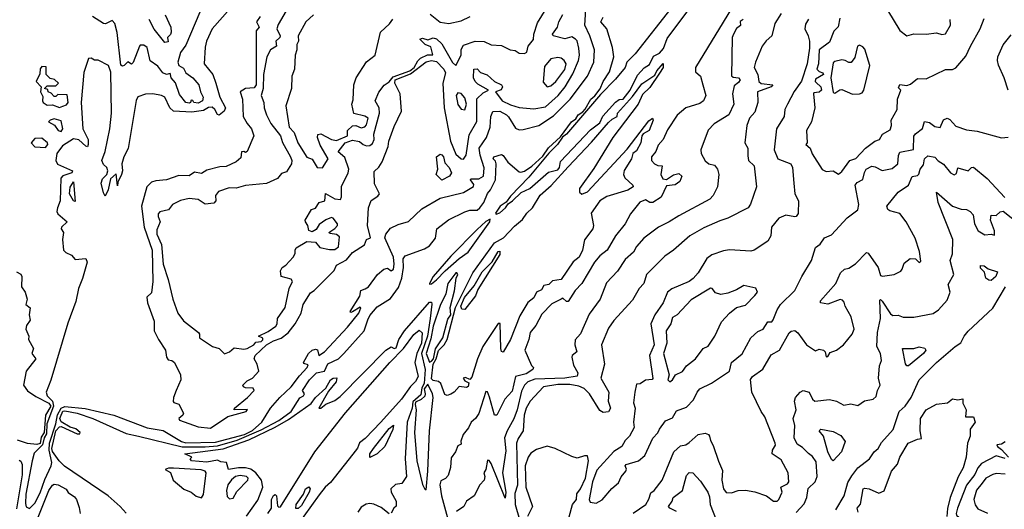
# Model space of a CAD drawing. Extents: x 1995148 to 2088947, y 769131 to 906009.
# Tile 74 of 256: x 2035548 to 2041161, y 783038 to 785827. Entities that reach past the tile are written whole.
import ezdxf

# ---------------------------------------------------------------- set-up
doc = ezdxf.new("R2010")
doc.units = 0

msp = doc.modelspace()

# ---------------------------------------------------------------- linework, layer by layer
at = {"layer": '0CON05XD'}
for points in [[(2037080, 785900), (2037021.3, 785798.7), (2037014.6, 785775), (2037033.1, 785735), (2037030.4, 785725), (2037008.5, 785705), (2037011.9, 785675), (2036977.5, 785655), (2036957.5, 785615), (2036937.9, 785515), (2036936.6, 785435), (2036923.8, 785395), (2036939.5, 785355), (2036941.4, 785325), (2036954.5, 785285), (2036980.4, 785235), (2037033.9, 785165), (2037046.8, 785126.8), (2037092.7, 785045), (2037099.4, 785025), (2037097.5, 785005), (2037068.9, 784961.1), (2037039.7, 784950.3), (2037018.2, 784921.8), (2036955, 784893.3), (2036835, 784882.1), (2036782.9, 784867.1), (2036741.5, 784868.5), (2036681.5, 784848.5), (2036664.2, 784825), (2036665.6, 784794.4), (2036655, 784781.2), (2036605, 784776.7), (2036565, 784802.5), (2036515, 784808.8), (2036465, 784796.2), (2036420, 784775), (2036397, 784743), (2036347.9, 784732.1), (2036338.2, 784721.8), (2036337.1, 784705), (2036348.6, 784675), (2036330.6, 784629.4), (2036330, 784605), (2036357, 784547), (2036366, 784435), (2036395, 784346.7), (2036420.5, 784235), (2036449.5, 784155), (2036481.7, 784111.7), (2036566.7, 784045), (2036573.3, 784035), (2036573.3, 784015), (2036646.7, 783965), (2036685, 783953.5), (2036715.7, 783924.3), (2036745, 783934.4), (2036771.5, 783958.5), (2036825, 783950.5), (2036845, 783953.6), (2036882.9, 783975), (2036895, 783990), (2036924.4, 783994.4), (2036935, 784002.9), (2036935, 784012.5), (2036910, 784025), (2036965, 784051.4), (2037008.1, 784081.9), (2037016.6, 784095), (2037018, 784125), (2037062.2, 784187.8), (2037084.6, 784295), (2037103.1, 784335), (2037095, 784348), (2037038, 784365), (2037033.9, 784396.2), (2037044, 784416), (2037065, 784428.6), (2037107.1, 784475), (2037118.8, 784495), (2037117.5, 784515), (2037125, 784527.5), (2037185, 784563.3), (2037235, 784560), (2037260, 784530), (2037315, 784517.5), (2037345, 784518.8), (2037366.1, 784533.9), (2037370.7, 784590.7), (2037355, 784603.3), (2037318.3, 784608.3), (2037310, 784615), (2037345, 784637.5), (2037360, 784655), (2037360, 784665), (2037335, 784696.2), (2037325, 784699.2), (2037292.6, 784687.4), (2037255, 784660.8), (2037238.3, 784631.7), (2037215, 784618.8), (2037196.2, 784626.2), (2037191.2, 784655), (2037176.7, 784675), (2037176.2, 784685), (2037212.5, 784745), (2037235, 784753.8), (2037254.4, 784785.6), (2037286.7, 784795), (2037292.3, 784837.7), (2037345, 784806.9), (2037377, 784803), (2037382.7, 784817.3), (2037382.5, 784877.5), (2037421.1, 784955), (2037424.5, 784975), (2037401.2, 785041.2), (2037364, 785075), (2037403.4, 785125), (2037445, 785141.3), (2037485, 785132.8), (2037505.2, 785115.2), (2037525, 785108.6), (2037545, 785110.7), (2037558.8, 785121.2), (2037569.2, 785145), (2037566.3, 785175), (2037599.6, 785295), (2037597.1, 785325), (2037574.1, 785364.1), (2037595, 785414.5), (2037625, 785453.5), (2037655, 785472.8), (2037678, 785502), (2037772.6, 785535), (2037796.2, 785555), (2037817.2, 785592.9), (2037832.9, 785607.1), (2037872.9, 785627.1), (2037902.9, 785627.1), (2037891.7, 785671.7), (2037860, 785685), (2037830, 785715), (2037845, 785720.8), (2037875, 785712.5), (2037905, 785723.1), (2037925, 785717.1), (2037955, 785688.9), (2038015, 785583.6), (2038035, 785566.2), (2038065.6, 785625), (2038063.9, 785656.1), (2038078.6, 785681.4), (2038145, 785704.4), (2038195, 785702.5), (2038235, 785684.2), (2038295, 785680), (2038344.2, 785654.2), (2038371.7, 785651.7), (2038395, 785636.7), (2038425, 785633.3), (2038438.3, 785641.7), (2038447.5, 785675), (2038476.4, 785713.6), (2038478.8, 785745), (2038500.6, 785809.4), (2038588.6, 785955)], [(2039258.9, 785891.1), (2039057.1, 785632.9), (2039008.9, 785585), (2039000.4, 785555), (2038945, 785488.1), (2038859.4, 785400.6), (2038665.7, 785174.3), (2038643, 785157), (2038613.3, 785115), (2038563.9, 785066.1), (2038450, 784930), (2038345, 784822.5), (2038321.7, 784788.3), (2038286.7, 784765), (2038260, 784725), (2038265, 784720), (2038285, 784727.5), (2038316.7, 784755), (2038331.7, 784778.3), (2038357.5, 784795), (2038407, 784843), (2038456.2, 784865), (2038562.2, 784957.8), (2038615, 784971.2), (2038625.2, 784985), (2038630.2, 785019.8), (2038801.1, 785198.9), (2038855, 785239.3), (2038871.9, 785278.1), (2038943.6, 785356.3), (2038965, 785371.5), (2038987.5, 785375), (2039028, 785425), (2039068.9, 785511.1), (2039108.3, 785551.7), (2039138.7, 785571.3), (2039161.4, 785618.6), (2039195, 785635.8), (2039218, 785662.1), (2039239.8, 785720.2), (2039386, 785915)], [(2039625.7, 785925), (2039400.5, 785555), (2039399.7, 785529.7), (2039428, 785505), (2039442.9, 785455), (2039460, 785395), (2039446, 785365), (2039425, 785348.6), (2039345.6, 785324.4), (2039295, 785282.5), (2039240.7, 785199.3), (2039215.7, 785145), (2039187.9, 785112.1), (2039174.4, 785075.6), (2039150, 785045), (2039150, 785025), (2039166, 785006), (2039185, 784996), (2039210, 784995), (2039202.5, 784945), (2039215, 784920), (2039235, 784917.5), (2039275, 784943.8), (2039305, 784951.2), (2039323.3, 784935), (2039312, 784905), (2039285, 784886.2), (2039235, 784880), (2039204.1, 784815.9), (2039157.5, 784785), (2039140, 784785), (2039115, 784801.2), (2039082.9, 784787.1), (2039029.7, 784720.3), (2038999.2, 784665), (2038943.5, 784596.5), (2038896.1, 784513.9), (2038855, 784481.2), (2038824.4, 784445.6), (2038751.9, 784325)], [(2035764.3, 784755.7), (2035759.2, 784735), (2035765, 784721.4), (2035818, 784675), (2035786.7, 784645), (2035784.2, 784635.8), (2035797.5, 784615), (2035792.5, 784575), (2035798.8, 784515), (2035811.4, 784501.4), (2035843.3, 784485), (2035865, 784461.2), (2035925, 784466.7), (2035932.5, 784445), (2035906.8, 784353.2), (2035882.9, 784295), (2035868.6, 784221.4), (2035822.6, 784097.4), (2035725, 783774.3), (2035698.4, 783705), (2035705.2, 783685), (2035735, 783654), (2035741.6, 783625), (2035703.7, 783525), (2035701.7, 783468.3), (2035687.1, 783445), (2035679.1, 783405), (2035631.4, 783358.6), (2035619.6, 783315), (2035583.2, 783125), (2035582.2, 783072.2), (2035585, 783052.5), (2035603.6, 783043.6), (2035635, 783074), (2035665, 783131.9), (2035691.2, 783208.8), (2035728, 783285), (2035732.2, 783305), (2035715.8, 783375), (2035717.5, 783415), (2035755.1, 783525), (2035763.5, 783576.5), (2035785, 783614), (2035805, 783624), (2035921.5, 783611.5), (2036084.6, 783574.6), (2036275, 783501.6), (2036366.7, 783486.7), (2036470.5, 783425), (2036496, 783416), (2036665, 783419.7), (2036830, 783465), (2036875, 783487.7), (2036928.6, 783535), (2036977.1, 783615), (2037031.1, 783675), (2037096.5, 783735), (2037142.2, 783797.8), (2037187.5, 783845), (2037191.7, 783861.7), (2037168.3, 783868.3), (2037166.7, 783875), (2037195, 783925.6), (2037215, 783944.4), (2037235, 783950), (2037245.9, 783945.9), (2037253.3, 783913.3), (2037285, 783934.6), (2037416.2, 784075), (2037480.6, 784155), (2037492.5, 784185), (2037489.3, 784189.3), (2037445, 784163.3), (2037435, 784160), (2037432.5, 784165), (2037487.8, 784252.2), (2037492.5, 784285), (2037516.7, 784293.3), (2037536, 784305), (2037588, 784375), (2037623.7, 784406.3), (2037645, 784412), (2037665, 784396.7), (2037678.1, 784405), (2037683.3, 784435), (2037678.9, 784475), (2037630, 784585), (2037634.6, 784605.4), (2037661.1, 784638.9), (2037705, 784660.6), (2037765, 784677.5), (2037840.9, 784749.1), (2037945, 784811.2), (2038077.7, 784842.3), (2038135, 784877.5), (2038137.3, 784887.3), (2038117.5, 784915), (2038120, 784920), (2038165, 784921.1), (2038192.9, 784935), (2038196.2, 784983.8), (2038172.9, 785055), (2038167.1, 785095), (2038208.2, 785155), (2038229.1, 785215), (2038234.6, 785275.4), (2038245, 785304), (2038285, 785305.4), (2038322.5, 785285), (2038335, 785274.3), (2038375, 785209.2), (2038395, 785200), (2038418.3, 785201.7), (2038506.6, 785223.4), (2038590.4, 785279.6), (2038686.5, 785375), (2038784.5, 785505), (2038820.9, 785585), (2038824.5, 785655), (2038798.9, 785735), (2038769.7, 785795), (2038774.4, 785885.6)], [(2036748.7, 785891.3), (2036645, 785774), (2036612.7, 785705), (2036605, 785670), (2036600.6, 785575), (2036650, 785515), (2036667.1, 785465), (2036689.1, 785385), (2036720.8, 785325), (2036714.3, 785305.7), (2036685, 785283.3), (2036675, 785287.5), (2036661.4, 785315), (2036645, 785328.2), (2036625, 785326.5), (2036595, 785310.4), (2036529.6, 785300.4), (2036425, 785306.4), (2036404.5, 785325), (2036375.6, 785385), (2036355.9, 785395.9), (2036306.4, 785403.6), (2036265, 785402.3), (2036222.5, 785387.5), (2036212.7, 785367.3), (2036166.2, 785093.8), (2036141.2, 785045), (2036130, 785005), (2036134, 784965), (2036129.2, 784945), (2036108.3, 784901.7), (2036105, 784880), (2036098.3, 784948.3), (2036065, 784920), (2036051.9, 784858.1), (2036035, 784822.5), (2036025, 784840), (2036013.4, 784896.6), (2036020, 784920), (2036044.2, 784945.8), (2036050.8, 784965), (2036044.5, 784984.5), (2036025, 785001.2), (2036015.5, 785025), (2036035.3, 785075.3), (2036062.5, 785205), (2036071.1, 785295), (2036068.6, 785528.6), (2036055, 785566.2), (2035995, 785596.2), (2035975, 785596.2), (2035955, 785608), (2035941.2, 785605), (2035913.6, 785526.4), (2035899.1, 785355), (2035908.2, 785205), (2035937.7, 785145), (2035938.6, 785115), (2035935, 785102.5), (2035925, 785106), (2035885, 785143.1), (2035855, 785147.5), (2035791.7, 785108.3), (2035760, 785065), (2035754.6, 785025), (2035763.9, 785003.9), (2035850, 784965), (2035845.7, 784954.3), (2035795, 784937.5), (2035782.9, 784925), (2035778.4, 784795), (2035764.3, 784755.7)], [(2036918.6, 785845), (2036897.1, 785815), (2036913.8, 785785), (2036896.6, 785763.4), (2036895.8, 785455.8), (2036885, 785438.2), (2036835, 785434.8), (2036804.4, 785415), (2036817.7, 785375), (2036821.4, 785275), (2036844, 785235), (2036870, 785205), (2036882.5, 785165), (2036845, 785076.7), (2036835, 785070), (2036825, 785076.7), (2036812.5, 785075), (2036809.5, 785040.5), (2036782.1, 785017.9), (2036725, 784990), (2036688.8, 784988.8), (2036615, 784970.6), (2036585, 784951.2), (2036545, 784959), (2036515, 784938.4), (2036455, 784939.6), (2036385, 784915.2), (2036325, 784909.2), (2036299.4, 784900.6), (2036273.3, 784875), (2036241.9, 784765), (2036258.5, 784645), (2036303.8, 784515), (2036307.8, 784335), (2036299.5, 784270.5), (2036273.8, 784246.2), (2036275.8, 784215), (2036315, 784110), (2036313.8, 784055), (2036338.6, 784005), (2036380, 783945), (2036384.3, 783905), (2036395, 783889.2), (2036415.8, 783885.8), (2036430, 783875), (2036464.1, 783804.1), (2036466.5, 783775), (2036439.8, 783715), (2036424.5, 783674.5), (2036423.1, 783653.1), (2036426.2, 783646.2), (2036455, 783637.5), (2036481.2, 783585), (2036478.8, 783575), (2036455.8, 783555), (2036460, 783545), (2036565, 783508.2), (2036635, 783500), (2036735, 783566), (2036838.8, 783595), (2036846.4, 783606.4), (2036770, 783605), (2036772.5, 783615), (2036845.8, 783675), (2036883.8, 783715), (2036878.6, 783728.6), (2036835, 783730), (2036823.3, 783735), (2036820, 783745), (2036845, 783770.8), (2036875, 783785.7), (2036911.9, 783825), (2036901.8, 783865), (2036884.3, 783895), (2036889.5, 783915), (2036955, 783974.4), (2036995, 783998.1), (2037037.9, 784012.1), (2037077.6, 784042.4), (2037119.2, 784095), (2037153.1, 784155), (2037164.5, 784205), (2037205, 784271.2), (2037226.2, 784283.8), (2037341.6, 784398.4), (2037355, 784428.1), (2037410.8, 784459.2), (2037445, 784500), (2037514.3, 784545), (2037525.8, 784574.2), (2037548.8, 784585), (2037530.9, 784655), (2037535.8, 784755), (2037552.1, 784797.9), (2037589.1, 784820.9), (2037600, 784835), (2037571.5, 784891.5), (2037568, 784962), (2037595, 784987.1), (2037615, 785017.2), (2037649.4, 785105), (2037652.6, 785135), (2037682, 785218), (2037724, 785305), (2037717.1, 785405), (2037687.1, 785465), (2037687.8, 785485), (2037775, 785517.8), (2037865, 785587), (2037895, 785593.8), (2037925, 785588), (2037966, 785545), (2037975.8, 785525), (2037960.9, 785465), (2037967.3, 785325), (2038004, 785135), (2038035, 785060.8), (2038065, 785034.2), (2038077.3, 785032.7), (2038094, 785055), (2038109.7, 785170.3), (2038153.3, 785246.7), (2038154.5, 785375.5), (2038190.7, 785409.3), (2038220, 785425), (2038159.9, 785459.9), (2038145.4, 785475), (2038135.5, 785495), (2038136.2, 785545), (2038155, 785547.5), (2038175.7, 785525.7), (2038212.1, 785512.1), (2038255.6, 785475.6), (2038293.8, 785455), (2038300, 785445), (2038292.9, 785427.1), (2038260, 785415), (2038298.8, 785365), (2038345, 785341.5), (2038395, 785326.9), (2038478.3, 785318.3), (2038545, 785331.2), (2038618.2, 785395), (2038656.9, 785445), (2038701.2, 785518.8), (2038733.8, 785595), (2038740, 785625), (2038735.9, 785665), (2038725, 785706.2), (2038716.6, 785716.6), (2038695, 785728.6), (2038655, 785717.3), (2038590, 785735), (2038584.6, 785745), (2038613.5, 785785), (2038620.8, 785815), (2038645, 785856.2)], [(2036378.2, 785855), (2036410, 785785), (2036411.2, 785755), (2036407.8, 785742.2), (2036390, 785725), (2036395, 785700), (2036375, 785696.7), (2036315, 785772.9), (2036286.9, 785826.9)], [(2036575, 785868.8), (2036495, 785682.5), (2036465, 785640), (2036449.2, 785585), (2036455, 785566.7), (2036481.2, 785551.2), (2036494.3, 785524.3), (2036535, 785495.6), (2036568.5, 785455), (2036578.6, 785415), (2036594.4, 785385), (2036590.9, 785365), (2036565, 785351.7), (2036540, 785355), (2036535, 785366.2), (2036525, 785367.5), (2036522, 785355), (2036515, 785351.5), (2036495, 785355.6), (2036459.8, 785399.8), (2036436.7, 785466.7), (2036412, 785495), (2036407.5, 785515)], [(2037222.5, 785855), (2037178.8, 785815), (2037136, 785735), (2037137.5, 785705), (2037127.5, 785685), (2037128, 785655), (2037117.5, 785625), (2037114.4, 785545), (2037099.5, 785505), (2037096.7, 785435), (2037065.9, 785335.9), (2037084.4, 785214.4), (2037112.5, 785185), (2037134.3, 785125), (2037185, 785043.8), (2037215, 785033.3), (2037244.2, 784985), (2037275, 784982.5), (2037306.7, 785035), (2037261.8, 785111.8), (2037245.5, 785155), (2037247.9, 785172.1), (2037265, 785176.5), (2037325, 785144.2), (2037355, 785138), (2037416, 785165), (2037416, 785195), (2037445, 785222.5), (2037465, 785224.2), (2037495, 785210), (2037515, 785216.7), (2037525, 785227.5), (2037534.4, 785265), (2037515, 785278.2), (2037452.7, 785292.7), (2037441.2, 785345), (2037448.8, 785371.2), (2037453.3, 785455), (2037466.7, 785495), (2037525, 785586), (2037575.4, 785624.6), (2037604.3, 785755), (2037656.4, 785803.6), (2037675, 785830)], [(2037888.9, 785858.9), (2037945, 785812), (2037995, 785804.3), (2038065, 785820.8), (2038115.5, 785844.5)], [(2039888.7, 785861.3), (2039852, 785805), (2039836.4, 785735), (2039803.6, 785706.4), (2039780, 785675), (2039742.5, 785585), (2039735.3, 785555), (2039756.4, 785515), (2039761.1, 785475), (2039775, 785464.1), (2039841.2, 785455), (2039832, 785445), (2039753.1, 785415), (2039755.6, 785355), (2039739.1, 785300.9), (2039707.5, 785265), (2039693.3, 785225), (2039682, 785125), (2039698, 785095), (2039697.9, 785052.1), (2039702.9, 785025), (2039734, 784995), (2039748, 784875), (2039713.2, 784776.8), (2039700, 784755), (2039584.3, 784695.7), (2039538.3, 784681.7), (2039448.7, 784641.3), (2039368.8, 784595), (2039275.8, 784514.2), (2039225, 784480), (2039121.2, 784375), (2039105.5, 784324.5), (2039080, 784295), (2039040.5, 784229.5), (2038935, 784113.3), (2038905, 784070), (2038864.3, 783975), (2038882.5, 783865), (2038861.1, 783785), (2038906, 783705), (2038902.3, 783655), (2038915.5, 783615), (2038905, 783592.9), (2038875, 783590), (2038855, 783600.6), (2038796, 783696), (2038765, 783726.9), (2038735, 783739.4), (2038685, 783748.4), (2038615, 783748.1), (2038534, 783735), (2038458.6, 783655), (2038435.6, 783615), (2038424.6, 783575), (2038417.5, 783485), (2038388.7, 783441.3), (2038380.3, 783415), (2038385.4, 783175.4), (2038371.3, 783128.7), (2038373, 783065), (2038418.5, 782908.5)], [(2040495, 785880.8), (2040564.7, 785765), (2040605, 785734.5), (2040645.3, 785745.3), (2040715, 785743.5), (2040775, 785751.1), (2040805, 785741.8), (2040825, 785746.4), (2040853.8, 785795), (2040852.8, 785827.2)], [(2036155.7, 783015.7), (2036120.8, 783055), (2036053.1, 783115), (2035803.7, 783283.7), (2035773.5, 783313.5), (2035735, 783367.4), (2035730.5, 783385), (2035755, 783484.6), (2035775, 783507.8), (2035785, 783510), (2035875, 783468.9), (2035891.7, 783468.3), (2035892, 783475), (2035867.3, 783497.3), (2035835, 783506.9), (2035785, 783536.7), (2035777.4, 783555), (2035780, 783565), (2035795, 783596.4), (2035805, 783599.4), (2035875.5, 783585.5), (2035965.8, 783555.8), (2036155, 783469.8), (2036225, 783454), (2036475, 783394.9), (2036605, 783393.9), (2036675, 783400.2), (2036788.5, 783431.5), (2036925, 783490.2), (2037025, 783544.3), (2037095.7, 783595), (2037145, 783673.8), (2037166, 783685), (2037171.2, 783695), (2037160.8, 783715), (2037200.6, 783775), (2037240, 783815), (2037285.4, 783825), (2037303.8, 783866.2), (2037365, 783895.5), (2037396.2, 783925), (2037510.9, 784055), (2037532.9, 784117.1), (2037545, 784142), (2037585, 784190.8), (2037661.2, 784238.8), (2037707.8, 784302.2), (2037725.7, 784355), (2037736.9, 784415), (2037734.6, 784465.4), (2037745, 784482), (2037855, 784520.8), (2037885, 784538), (2037917.6, 784582.4), (2037926, 784635), (2037993.2, 784686.8), (2038085, 784732.7), (2038115, 784742.5), (2038155, 784742.2), (2038171.4, 784755), (2038193.1, 784785), (2038215, 784837.1), (2038232.2, 784857.8), (2038261.2, 784915), (2038264.8, 785005), (2038261.2, 785021.2), (2038247.1, 785035), (2038251.4, 785045), (2038295, 785058.8), (2038304.2, 785054.2), (2038331.2, 785015), (2038395, 784960), (2038405, 784959.2), (2038426.4, 784963.6), (2038467.8, 784992.2), (2038530, 785050), (2038563.2, 785096.8), (2038630, 785160), (2038693.8, 785245), (2038718.8, 785261.2), (2038731.2, 785285), (2038758.3, 785301.7), (2038772, 785318), (2038804.2, 785375), (2038826.9, 785393.1), (2038857.8, 785432.2), (2038874.5, 785475.5), (2038910.7, 785529.3), (2038934.4, 785615), (2038927.4, 785667.4), (2038894.2, 785775), (2038861.2, 785815), (2038875, 785841.4)], [(2036407.5, 785515), (2036405, 785520), (2036385, 785514.2), (2036365, 785523.3), (2036335, 785562.9), (2036292.7, 785592.7), (2036275, 785668.8), (2036255, 785682), (2036235, 785681.2), (2036230.8, 785675), (2036195, 785582.5), (2036185, 785572.5), (2036165, 785587.5), (2036143.6, 785566.4), (2036135, 785562.5), (2036125, 785567.5), (2036103, 785753), (2036090.6, 785805), (2036075, 785822), (2036037.4, 785802.6), (2036025, 785804.3), (2035963.8, 785845)], [(2039672.9, 785827.1), (2039654.3, 785815.7), (2039656.1, 785793.9), (2039634.2, 785775.8), (2039616.2, 785745), (2039610, 785725), (2039606.2, 785506.2), (2039615, 785498.8), (2039645, 785495.4), (2039654.4, 785485), (2039645, 785468.9), (2039620.9, 785449.1), (2039611.1, 785405), (2039619.2, 785345), (2039591.2, 785285), (2039505.9, 785234.1), (2039471.9, 785198.1), (2039430.8, 785085), (2039432.5, 785065), (2039455, 785022.5), (2039476.4, 785006.4), (2039508.3, 784998.3), (2039525.9, 784975.9), (2039534, 784945), (2039525.9, 784874.1), (2039501.4, 784825), (2039482.5, 784805), (2039305, 784709.4), (2039251.2, 784675), (2039188.8, 784645), (2039105, 784582), (2039064.5, 784535.5), (2039047.5, 784502.5), (2038998.9, 784461.1), (2038955.7, 784395), (2038892.4, 784327.6), (2038856.9, 784235), (2038795, 784148.8), (2038745, 784037.5), (2038715, 784002.5), (2038713.3, 783975), (2038724, 783935), (2038696.7, 783915), (2038695.8, 783905), (2038705, 783860), (2038729.5, 783815), (2038725, 783797.1), (2038654.8, 783785.2), (2038485, 783779), (2038444.4, 783765), (2038425.4, 783745), (2038409, 783711), (2038383.9, 783605), (2038365.7, 783554.3), (2038326.2, 783485), (2038312.3, 783445), (2038319.7, 783370.3), (2038300, 783245), (2038320, 783135), (2038315, 783102.5), (2038235, 783300), (2038225, 783316.7), (2038215, 783317.5), (2038205.6, 783264.4), (2038193.3, 783245), (2038200, 783225), (2038196.7, 783205), (2038171.7, 783178.3), (2038138, 783115), (2038094.5, 783085.5), (2038080, 783055), (2038038.6, 783025)], [(2040045, 785828.8), (2040027.9, 785802.1), (2040023.8, 785775), (2040043.5, 785735), (2040050.2, 785705), (2040050.5, 785665), (2040037.2, 785575), (2040005, 785476.2), (2039962.2, 785417.8), (2039924, 785345), (2039909.1, 785315), (2039905, 785276.2), (2039862.9, 785205), (2039849.4, 785085), (2039870, 785035), (2039944.5, 785005), (2039952.5, 784985), (2039960, 784895), (2039966.2, 784835), (2039988, 784795), (2039985, 784722.5), (2039975, 784706.7), (2039966.1, 784703.9), (2039915, 784713.3), (2039875, 784696), (2039834, 784645), (2039828.9, 784595), (2039812.9, 784565), (2039735, 784513.8), (2039715, 784508.8), (2039594.1, 784515.9), (2039559.5, 784510.5), (2039493, 784487), (2039465, 784466), (2039415.7, 784385), (2039387.5, 784352.5), (2039365, 784336.4), (2039265, 784294.5), (2039240.6, 784275), (2039216.7, 784215), (2039168.9, 784145), (2039146.7, 784095), (2039164.1, 783975), (2039137.3, 783915), (2039157.1, 783782.9), (2039152.5, 783777.5), (2039115, 783774.6), (2039085, 783753.3), (2039065, 783750), (2039054.5, 783705), (2039047.5, 783645), (2039056.2, 783615), (2039046.7, 783535), (2039050, 783505), (2039023.3, 783455), (2038999.5, 783430.5), (2038980, 783395), (2038935, 783366.7), (2038838.9, 783261.1), (2038812.9, 783195), (2038794.1, 783094.1), (2038799.3, 783079.3), (2038835, 783072.5), (2038868.3, 783091.7), (2038922.8, 783157.2), (2038961.1, 783188.9), (2038977.1, 783222.9), (2039002.9, 783255), (2039006.2, 783266.2), (2039000, 783285), (2039005, 783292.5), (2039075, 783313.8), (2039111.2, 783345), (2039157.3, 783442.7), (2039185.6, 783474.4), (2039194.5, 783495.5), (2039228.8, 783541.2), (2039270, 783560), (2039291.2, 783598.8), (2039349.8, 783620.2), (2039388.7, 783661.3), (2039409.1, 783705), (2039425, 783724.4), (2039492.5, 783757.5), (2039593.3, 783825), (2039606, 783875), (2039665.6, 783924.4), (2039716.7, 784015), (2039755, 784050), (2039786, 784065), (2039812.5, 784105), (2039835, 784106.7), (2039843, 784117), (2039866.2, 784175), (2039885.5, 784205), (2039965.7, 784285), (2040005.8, 784364.2), (2040062.5, 784455), (2040085, 784530), (2040111.2, 784548.8), (2040135, 784583.8), (2040175, 784602), (2040265, 784698.8), (2040326.3, 784743.7), (2040332.1, 784775), (2040311.4, 784885), (2040321.2, 784898.8), (2040355, 784917.5), (2040363, 784957), (2040374, 784975), (2040405, 784992.9), (2040425, 784989.1), (2040465, 784968.1), (2040521.7, 784978.3), (2040553.8, 785006.2), (2040557.4, 785052.6), (2040565, 785072), (2040642.5, 785087.5), (2040645, 785163.3), (2040655, 785177.5), (2040695, 785206.2), (2040705, 785247.5), (2040735, 785241.1), (2040765, 785219.2), (2040795, 785213.3), (2040813.3, 785256.7), (2040835.5, 785265.5), (2040849.2, 785259.2), (2040885, 785221.2), (2040945, 785198.8), (2041005, 785191.2), (2041145, 785153.8), (2041181.7, 785158.3)], [(2040223.7, 785836.3), (2040213.6, 785786.4), (2040189.1, 785760.9), (2040165, 785698.6), (2040105.8, 785654.2), (2040101.1, 785575), (2040091.5, 785545), (2040105, 785531.5), (2040126.9, 785525), (2040129.1, 785515), (2040085, 785487.1), (2040082.8, 785475), (2040088.7, 785468.7), (2040114.6, 785445), (2040118.5, 785425), (2040106.2, 785413.8), (2040075, 785410), (2040072.5, 785405), (2040081.4, 785325), (2040061.4, 785245), (2040032.5, 785195), (2040037.5, 785125), (2040030, 785115), (2040053.8, 785095), (2040065, 785062.5), (2040122.9, 784972.9), (2040145, 784962.5), (2040185, 784966.7), (2040215, 784946.7), (2040235, 784961.2), (2040280.8, 785025), (2040315, 785037.1), (2040368.8, 785095), (2040423.3, 785135), (2040448.8, 785145), (2040466, 785175), (2040509.7, 785200.3), (2040516.8, 785223.2), (2040515.8, 785255), (2040549.2, 785315), (2040551.2, 785375), (2040570, 785425), (2040558.3, 785438.3), (2040565, 785457.5), (2040605, 785452.5), (2040625, 785460), (2040665, 785492.5), (2040715, 785490), (2040825, 785543.8), (2040865, 785542.5), (2040885, 785552.5), (2040941.7, 785618.3), (2040968.6, 785675), (2041023.1, 785775), (2041045, 785833.3)], [(2041183.3, 785425), (2041160.6, 785495), (2041127.9, 785567.9), (2041121.4, 785595), (2041124.3, 785615.7), (2041155, 785683.8), (2041200.3, 785739.7)], [(2040295, 785402), (2040335, 785404.2), (2040349.5, 785410.5), (2040360, 785425), (2040393.6, 785565), (2040365, 785658.8), (2040355, 785672), (2040335, 785681.2), (2040324, 785675), (2040307.8, 785612.2), (2040287.1, 785582.9), (2040275, 785582), (2040254.4, 785594.4), (2040235, 785597.8), (2040195, 785588.8), (2040185, 785580.5), (2040170.9, 785495), (2040185, 785412.5), (2040195, 785407.5), (2040222.3, 785427.7), (2040235, 785428.8), (2040295, 785402)], [(2037985, 783686.7), (2037972, 783692), (2037948.1, 783755), (2037935, 783766.2), (2037905, 783771), (2037895, 783782), (2037904.9, 783865), (2037921.6, 783895), (2037935, 783943.3), (2037967.6, 783975), (2037984.1, 784005), (2038033.3, 784186.7), (2038132, 784385), (2038254.1, 784555.9), (2038306.5, 784585), (2038369.2, 784650.8), (2038415, 784688.4), (2038438.1, 784725), (2038471.1, 784755), (2038515, 784828.2), (2038578.1, 784881.9), (2038675, 784989.6), (2038808.3, 785128.3), (2038905, 785241.8), (2038925, 785260.4), (2038954.3, 785275), (2038956.2, 785295), (2039041, 785389), (2039095, 785460.7), (2039168.7, 785511.3), (2039180, 785535), (2039216.4, 785576.4), (2039215.6, 785555), (2039195, 785522), (2039139.4, 785440.6), (2039099, 785401), (2039073.1, 785345), (2038929.2, 785155), (2038820.5, 784979.5), (2038740, 784865), (2038740, 784845), (2038752.5, 784832.5), (2038784, 784846), (2039010.3, 785089.7), (2039135, 785250), (2039155, 785266), (2039160, 785255), (2039135.5, 785195), (2039102.5, 785177.5), (2039094.2, 785165.8), (2039089.5, 785125), (2039065, 785080.6), (2039043.3, 785065), (2039035.9, 785034.1), (2038993.1, 784966.9), (2038990.6, 784945), (2038996.8, 784926.8), (2039043.3, 784885), (2039046, 784875), (2039015, 784856), (2038895, 784820.4), (2038854.5, 784795.5), (2038805.7, 784725), (2038818.5, 784655), (2038814.3, 784635), (2038767.5, 784572.5), (2038755.8, 784515), (2038737.1, 784475), (2038703.2, 784446.8), (2038635, 784347.8), (2038585, 784340), (2038565, 784318), (2038535, 784312.9), (2038521.7, 784288.3), (2038494.2, 784275.8), (2038478.1, 784241.9), (2038445, 784215.5), (2038399.2, 784140.8), (2038345, 784005.7), (2038305, 783933.8), (2038295, 783937.5), (2038290, 783955), (2038286.1, 784096.1), (2038275, 784096.2), (2038188.6, 783965), (2038158.6, 783895), (2038125, 783790), (2038115, 783777.5), (2038089.7, 783789.7), (2038076, 783785), (2038085, 783769.2), (2038108.8, 783758.8), (2038105, 783736.7), (2038095, 783732.5), (2038052.8, 783737.2), (2038025, 783706), (2038005, 783694.5), (2037985, 783686.7)], [(2038555, 785444), (2038575, 785450.8), (2038605, 785475.6), (2038655, 785542.5), (2038662.5, 785575), (2038651.2, 785595), (2038635, 785608), (2038615, 785611.2), (2038575, 785603.3), (2038540, 785560), (2038531.7, 785471.7), (2038555, 785444)], [(2035775, 785327.5), (2035795, 785333.3), (2035815, 785341.2), (2035823.8, 785355), (2035818.3, 785398.3), (2035765, 785400), (2035755, 785390), (2035745, 785390), (2035728.3, 785408.3), (2035710, 785415), (2035708.3, 785428.3), (2035690, 785435), (2035705, 785450), (2035755, 785450), (2035770, 785465), (2035747, 785487), (2035721.7, 785491.7), (2035700, 785515), (2035698.3, 785558.3), (2035675, 785560), (2035664.1, 785545.9), (2035662.5, 785517.5), (2035642.5, 785475), (2035670, 785445), (2035667.5, 785415), (2035679.3, 785389.3), (2035677.5, 785365), (2035682.5, 785355), (2035705, 785339.4), (2035735, 785341.2), (2035775, 785327.5)], [(2038085, 785314.2), (2038094.5, 785345), (2038085, 785380.8), (2038065, 785407.3), (2038045, 785410.8), (2038035.7, 785395), (2038045, 785343.3), (2038065, 785317.5), (2038085, 785314.2)], [(2035785, 785190), (2035793.3, 785205), (2035785, 785250), (2035745, 785261.2), (2035722.5, 785255), (2035712.5, 785245), (2035746.2, 785226.2), (2035767.5, 785195), (2035785, 785190)], [(2035695, 785099.4), (2035709.2, 785115), (2035706, 785125), (2035675, 785151.2), (2035635, 785150), (2035614, 785125), (2035635, 785102.2), (2035695, 785099.4)], [(2037955, 784913.3), (2037922.5, 784945), (2037932.5, 784975), (2037923.3, 785045), (2037945, 785060), (2037955, 785057.5), (2037963.3, 785045), (2037971.2, 785011.2), (2037996.7, 784985), (2038010, 784955), (2037997.5, 784935), (2037955, 784913.3)], [(2039045, 783015.8), (2039116.7, 783065), (2039134.2, 783095.8), (2039145, 783132.5), (2039164.2, 783145.8), (2039210, 783205), (2039276.2, 783365), (2039315, 783400), (2039345, 783405.8), (2039365, 783418.6), (2039415, 783464.4), (2039455, 783471.9), (2039473.8, 783465), (2039480.6, 783455), (2039485, 783430), (2039501.1, 783401.1), (2039531.5, 783311.5), (2039555, 783260), (2039550.6, 783205), (2039560, 783155), (2039574.5, 783134.5), (2039605, 783132.7), (2039644, 783146), (2039685, 783147.5), (2039738.6, 783138.6), (2039805, 783115.8), (2039845, 783084.3), (2039865, 783084.4), (2039875.6, 783095), (2039894.4, 783135), (2039886.7, 783165), (2039925, 783184), (2039933.3, 783195), (2039927.8, 783245), (2039889.3, 783319.3), (2039836.7, 783355), (2039839.2, 783375), (2039855.7, 783404.3), (2039854.2, 783415), (2039795.8, 783565.8), (2039775.6, 783595), (2039721.9, 783705), (2039713, 783777), (2039726.2, 783795), (2039785, 783836.7), (2039832.3, 783917.7), (2039879.2, 783945), (2039935, 784043.3), (2039945, 784053.3), (2039966.7, 784056.7), (2039983, 784043), (2040032.5, 783975), (2040085, 783940), (2040105, 783950), (2040130, 783945), (2040140, 783935), (2040145, 783906.7), (2040155, 783908.8), (2040168.8, 783931.2), (2040205, 783944), (2040243.3, 783975), (2040293.8, 784035), (2040304, 784065), (2040288, 784135), (2040254.4, 784194.4), (2040247.7, 784217.7), (2040239.2, 784229.2), (2040225, 784233.8), (2040155, 784206.7), (2040112.5, 784215), (2040112.5, 784225), (2040200, 784325), (2040227.5, 784385), (2040250, 784405), (2040275, 784412.5), (2040313, 784437), (2040375, 784500), (2040385, 784497.5), (2040442.5, 784415), (2040455, 784370), (2040466.7, 784366.7), (2040533.3, 784375), (2040570, 784395), (2040579.2, 784405), (2040589.5, 784440.5), (2040623.9, 784466.1), (2040655.2, 784465.3), (2040675, 784444.5), (2040685, 784452), (2040676.8, 784506.8), (2040652.3, 784582.3), (2040601.8, 784675), (2040565, 784722.5), (2040507.9, 784737.9), (2040495.8, 784745.8), (2040491.2, 784765), (2040555.5, 784844.5), (2040615, 784884), (2040635.8, 784934.2), (2040665, 784940), (2040673, 784947), (2040681.5, 784975), (2040699.4, 785000.6), (2040705.6, 785034.4), (2040725, 785052), (2040765, 785043.3), (2040782.7, 785022.7), (2040814.2, 785004.2), (2040853.3, 784955), (2040875, 784944), (2040888.6, 784951.4), (2040895, 784982.5), (2040955, 784966.7), (2040974.2, 784985.8), (2040985, 784987.1), (2041062.1, 784922.1), (2041163.5, 784815)], [(2035865, 784791.2), (2035855, 784796), (2035832.9, 784835), (2035836.8, 784873.2), (2035855, 784903.3), (2035865, 784791.2)], [(2039975, 783020), (2040020.7, 783069.3), (2040035.6, 783105), (2040042.8, 783157.2), (2040082.5, 783195), (2040094.3, 783225), (2040088.3, 783308.3), (2040068.1, 783338.1), (2040045, 783356.5), (2040010.9, 783390.9), (2039980, 783410), (2039962.2, 783445), (2039967.5, 783515), (2039957.1, 783555), (2039973.8, 783605), (2039963.8, 783655), (2039971.2, 783675), (2039996.7, 783705), (2040015, 783714), (2040047.5, 783705), (2040066.7, 783665), (2040080, 783655), (2040165, 783664.2), (2040203.9, 783653.9), (2040245, 783631.2), (2040285, 783638), (2040325, 783630), (2040364.1, 783655.9), (2040413.9, 783666.1), (2040429.5, 783680.5), (2040438, 783715), (2040453.3, 783745), (2040444.3, 783785), (2040450, 783855), (2040460, 783885), (2040454.3, 783925), (2040434.4, 783965.6), (2040437.1, 784045), (2040454.4, 784125), (2040450.3, 784229.7), (2040455, 784232.5), (2040465, 784224.2), (2040512.1, 784152.1), (2040525, 784141.2), (2040555, 784143.1), (2040585, 784132.9), (2040645, 784132.5), (2040755, 784153.8), (2040785, 784173.8), (2040835, 784230), (2040851.4, 784275), (2040840.8, 784319.2), (2040873.3, 784375), (2040852, 784455), (2040865.9, 784494.1), (2040866.7, 784575), (2040784.2, 784785.8), (2040773.3, 784845), (2040865, 784764.2), (2040915, 784748), (2040945, 784746), (2040966.7, 784735), (2040983.8, 784715), (2040990.8, 784665), (2041012, 784625), (2041050.5, 784600.5), (2041086, 784606), (2041105, 784600), (2041105.5, 784625), (2041082.1, 784685), (2041085, 784713.3), (2041115, 784711.2), (2041137.7, 784732.3), (2041155, 784735.6), (2041245, 784664.4)], [(2037885, 784320), (2037895, 784322.5), (2037925, 784344.2), (2037972.9, 784397.1), (2038053.2, 784466.8), (2038105, 784503.3), (2038227.5, 784675), (2038230, 784690), (2038205, 784676.7), (2038155, 784631.2), (2038005, 784480.8), (2037905, 784363.3), (2037883.3, 784325), (2037885, 784320)], [(2038085, 784176.5), (2038068.7, 784178.7), (2038062.3, 784195), (2038084.3, 784245), (2038139.6, 784310.4), (2038185, 784390.4), (2038242.1, 784447.9), (2038275, 784507.3), (2038285, 784508.6), (2038285, 784490), (2038160, 784290), (2038146, 784254), (2038085, 784176.5)], [(2035530.7, 784390.7), (2035555, 784376.7), (2035560, 784365), (2035558.8, 784305), (2035578.8, 784275), (2035590, 784235), (2035582.5, 784205), (2035607.5, 784185), (2035602.5, 784145), (2035608.8, 784115), (2035587.5, 784085), (2035583.3, 784065), (2035600, 784025), (2035597.5, 784005), (2035627.5, 783955), (2035616.7, 783925), (2035640, 783895), (2035585.8, 783824.2), (2035570, 783745), (2035592.3, 783712.3), (2035639.8, 783679.8), (2035715, 783643.3), (2035726.1, 783625), (2035695.4, 783575), (2035688.5, 783475), (2035671.4, 783448.6), (2035665, 783412.9), (2035645, 783406.7), (2035592.2, 783412.2), (2035535, 783432.5)], [(2041085, 784342.1), (2041072.3, 784342.3), (2041055.8, 784355), (2041048, 784388), (2041025, 784412.5), (2041025, 784426.7), (2041045, 784425.8), (2041068, 784408), (2041121.2, 784391.2), (2041111.8, 784365), (2041085, 784342.1)], [(2037885, 783876.7), (2037895, 783881.2), (2037906.1, 783895), (2037918.4, 783951.6), (2037959.8, 784015), (2037988.6, 784121.4), (2038005, 784146), (2038002.2, 784187.8), (2038027.1, 784282.9), (2038036.2, 784355), (2038046, 784375), (2038040, 784385), (2038034, 784385), (2037988.7, 784325), (2037978.2, 784265), (2037945, 784198.6), (2037905, 784081.8), (2037891.2, 784008.8), (2037864.6, 783925), (2037885, 783876.7)], [(2038751.9, 784325), (2038714.7, 784285.3), (2038675, 784222.5), (2038665, 784221.2), (2038645, 784240), (2038635, 784235.7), (2038582.1, 784207.9), (2038525, 784150), (2038491.2, 784085), (2038458, 784045), (2038451.2, 784005), (2038426.7, 783945), (2038465, 783857.5), (2038477.5, 783845), (2038473.8, 783835), (2038435, 783809.2), (2038375, 783794), (2038355, 783712), (2038313.8, 783665), (2038268.8, 783575), (2038254.2, 783575), (2038226.9, 783676.9), (2038215, 783706.7), (2038205, 783710), (2038165, 783584), (2038146, 783555), (2038122, 783535), (2038107.3, 783502.7), (2038076.7, 783465), (2038063.6, 783426.4), (2038065, 783410), (2038045, 783400), (2038032.5, 783365), (2038008.3, 783331.7), (2038004.4, 783275.6), (2037989.8, 783230.2), (2037976.3, 783213.7), (2037948.8, 783201.2), (2037943.1, 783176.9), (2037951.8, 783115), (2038035.2, 782815)], [(2039255, 783764.4), (2039269.2, 783775), (2039286.1, 783803.9), (2039326.4, 783823.6), (2039348.8, 783855), (2039400.8, 783895), (2039445, 783953.8), (2039471.7, 783968.3), (2039510, 784025), (2039548.8, 784105), (2039593.3, 784155), (2039635, 784186.7), (2039685, 784201.2), (2039738.8, 784255), (2039753.3, 784275), (2039745, 784297.5), (2039675, 784313.8), (2039635, 784288.6), (2039585, 784269.2), (2039545, 784261.4), (2039515, 784271.4), (2039495.5, 784295.5), (2039485, 784298.6), (2039375, 784231.4), (2039295, 784146.2), (2039269.3, 784130.7), (2039259.2, 784095), (2039233.1, 784055), (2039236.7, 783985), (2039218, 783925), (2039250, 783805), (2039243.5, 783775), (2039255, 783764.4)], [(2040200.5, 783035), (2040247.9, 783115), (2040269.1, 783190.9), (2040291.5, 783228.5), (2040325.3, 783274.7), (2040391.5, 783325), (2040418.9, 783365), (2040442.1, 783385), (2040460.7, 783419.3), (2040527.6, 783492.4), (2040560.5, 783595), (2040595, 783625.7), (2040629.4, 783675), (2040675.5, 783775), (2040774.8, 783875.2), (2040880, 783965), (2040913.3, 783986.7), (2040931.5, 784025), (2040955, 784053.1), (2041095, 784183.8), (2041167.9, 784305)], [(2036841.4, 782998.6), (2036905, 783090.6), (2036934.5, 783165), (2036927.1, 783205), (2036894.1, 783245), (2036866.1, 783266.1), (2036835, 783273.8), (2036795, 783274.8), (2036737.5, 783265), (2036727.5, 783305), (2036695, 783308.1), (2036675, 783318.2), (2036615, 783306.5), (2036527.5, 783315), (2036520, 783325), (2036530, 783335), (2036490, 783355), (2036708.3, 783381.7), (2036855, 783433.3), (2037005, 783506.3), (2037080.9, 783549.1), (2037209, 783641), (2037235, 783674.3), (2037292.6, 783727.4), (2037320.8, 783775), (2037335, 783784.2), (2037356.2, 783786.2), (2037351.4, 783765), (2037308.6, 783711.4), (2037252.5, 783615), (2037265, 783614.2), (2037292.5, 783637.5), (2037345, 783658.8), (2037375, 783680), (2037635, 783944.4), (2037665, 783964), (2037683.2, 783953.2), (2037695, 783958.2), (2037710, 784005), (2037741.8, 784055), (2037885, 784218.2), (2037895, 784218), (2037897.5, 784207.5), (2037887.7, 784125), (2037872.4, 784025), (2037839.2, 783925), (2037860.2, 783835), (2037854.5, 783755), (2037839.9, 783730.1), (2037835, 783690.6), (2037789.8, 783650.2), (2037785.1, 783614.9), (2037757.6, 783535), (2037745.4, 783325), (2037754, 783225), (2037725.7, 783184.3), (2037689.7, 783180.3), (2037664.2, 783155), (2037665.5, 783135), (2037693.5, 783085), (2037693.9, 783056.1), (2037680, 783045), (2037665, 783016.7)], [(2036962.5, 783015), (2036984, 783045), (2036984.3, 783094.3), (2036995, 783116.7), (2037005, 783122.5), (2037012.5, 783115), (2037018.3, 783058.3), (2037025, 783050), (2037035, 783052.5), (2037230.4, 783365), (2037405, 783588.6), (2037658.7, 783875), (2037736, 783954), (2037795, 784033.1), (2037825, 784057.9), (2037843, 784043), (2037838.3, 783985), (2037812.9, 783925), (2037800.8, 783875), (2037820, 783795), (2037804.1, 783765.9), (2037775, 783736.7), (2037724.3, 783665.7), (2037606.2, 783533.8), (2037517.7, 783442.3), (2037485, 783416.9), (2037472.9, 783387.1), (2037447.6, 783352.4), (2037319, 783191), (2037289.6, 783165), (2037255, 783121.1), (2037125, 782938.1)], [(2040615, 783854.5), (2040605, 783856), (2040596.8, 783866.8), (2040580, 783955), (2040645, 783954.3), (2040675, 783964.3), (2040706.9, 783956.9), (2040712.5, 783945), (2040700.6, 783925), (2040615, 783854.5)], [(2037865, 783150), (2037875.5, 783254.5), (2037883.5, 783485), (2037904.2, 783675), (2037901.2, 783695), (2037875, 783750.5), (2037853, 783725), (2037860.1, 783695), (2037856.8, 783683.2), (2037836.4, 783663.6), (2037805, 783648.5), (2037801.6, 783635), (2037808.6, 783605), (2037799.3, 783475), (2037812.2, 783315), (2037845, 783180), (2037855, 783157.5), (2037865, 783150)], [(2040327.5, 783022.5), (2040322, 783045), (2040341.7, 783068.3), (2040356.1, 783153.9), (2040365, 783158.8), (2040390, 783155), (2040445, 783130.6), (2040475, 783143.8), (2040517.1, 783255), (2040552.5, 783295), (2040565.8, 783335), (2040612, 783415), (2040665, 783438.5), (2040689.2, 783440.8), (2040680.4, 783485), (2040682.9, 783555), (2040714.3, 783605.7), (2040773.6, 783636.4), (2040835.9, 783644.1), (2040865, 783666.7), (2040895, 783661.2), (2040925, 783667.5), (2040923.6, 783643.6), (2040943.8, 783605), (2040940, 783565), (2040984.2, 783564.2), (2040993.6, 783535), (2040965.7, 783495), (2040965.8, 783455), (2040950, 783415), (2040944, 783335), (2040925.8, 783275), (2040897.5, 783222.5), (2040852.9, 783105), (2040836.9, 783043.1), (2040833.6, 782996.4)], [(2037545, 783333.3), (2037544.2, 783355), (2037564.3, 783385), (2037655, 783498.8), (2037678.3, 783518.3), (2037675, 783493.3), (2037630, 783395), (2037586.7, 783355), (2037545, 783333.3)], [(2040185, 783314.4), (2040175, 783321.2), (2040154.4, 783365), (2040130, 783455), (2040105.8, 783485), (2040114.7, 783495.3), (2040185, 783482.2), (2040228.2, 783458.2), (2040252.9, 783425), (2040232.7, 783365), (2040185, 783314.4)], [(2038680, 782995), (2038700, 783065), (2038721.5, 783095), (2038723.3, 783126.7), (2038745.8, 783154.2), (2038773.8, 783215), (2038790, 783315), (2038785, 783342.5), (2038767, 783343), (2038725, 783330), (2038695, 783338.8), (2038600, 783385), (2038555, 783396.9), (2038495, 783378.6), (2038462.6, 783357.4), (2038445.8, 783335), (2038429.4, 783285), (2038433.5, 783165), (2038472.2, 783055), (2038442, 782998)], [(2041165, 783422.3), (2041145, 783408.5), (2041118.8, 783405), (2041122, 783395), (2041145, 783378.6), (2041184, 783335)], [(2041165, 783328.1), (2041115, 783342), (2041030.1, 783299.9), (2041009.5, 783275), (2040992.7, 783237.3), (2040945.8, 783175), (2040893.8, 783045), (2040885.5, 783015), (2040888.5, 783005), (2040933.1, 782965), (2040982.1, 782932.1), (2040988.6, 782915), (2040985, 782895.8), (2040975, 782886.5), (2040925, 782894.2), (2040865, 782883.2)], [(2035545, 783317.5), (2035555, 783312.5), (2035562.7, 783292.7), (2035563.2, 783235), (2035529.3, 783040.7)], [(2036585, 783104.4), (2036596.8, 783123.2), (2036610.3, 783245), (2036606.1, 783256.1), (2036583.1, 783263.1), (2036425, 783272.8), (2036397.1, 783272.9), (2036376.7, 783265), (2036407.9, 783247.9), (2036423.1, 783205), (2036483, 783153), (2036525, 783136.1), (2036555, 783113.8), (2036585, 783104.4)], [(2036745, 783097.1), (2036765, 783100.8), (2036785, 783138.8), (2036848.8, 783205), (2036850.8, 783215), (2036841.2, 783225), (2036805, 783231.5), (2036778.6, 783225), (2036755, 783206.9), (2036735, 783178.5), (2036727.6, 783145), (2036731.7, 783111.7), (2036745, 783097.1)], [(2039292, 783025), (2039254.3, 783044.3), (2039246.7, 783055), (2039267.5, 783085), (2039273.1, 783105), (2039325.4, 783144.6), (2039348.3, 783231.7), (2039365, 783247.5), (2039385, 783245.6), (2039428.5, 783198.5), (2039470, 783135), (2039479.3, 783109.3), (2039483.1, 783065), (2039519, 782979)], [(2041165, 783238.4), (2041115, 783242.2), (2041095, 783236.7), (2041056, 783215), (2041033.8, 783186.2), (2041001.9, 783148.1), (2040986.9, 783095), (2040994.4, 783064.4), (2041010.3, 783040.3), (2041065, 783015.5)], [(2035623.2, 782916.8), (2035715, 783145.8), (2035735, 783176), (2035745, 783181.2), (2035767.7, 783177.7), (2035813, 783153), (2035825, 783133.3), (2035859.7, 783109.7), (2035871.2, 783095), (2035888, 783048), (2035892.5, 783015)], [(2037123, 783043), (2037125, 783066.5), (2037166.2, 783123.8), (2037176.9, 783155), (2037196.7, 783166.7), (2037203.1, 783155), (2037197.7, 783135), (2037155, 783060), (2037135, 783043.4), (2037123, 783043)], [(2037655, 783012.9), (2037607.8, 783047.8), (2037567.1, 783067.1), (2037545, 783072), (2037522.3, 783067.7), (2037495, 783051.2), (2037475, 783021.2)]]:
    msp.add_lwpolyline(points, dxfattribs=at)

doc.saveas('drawing.dxf')
